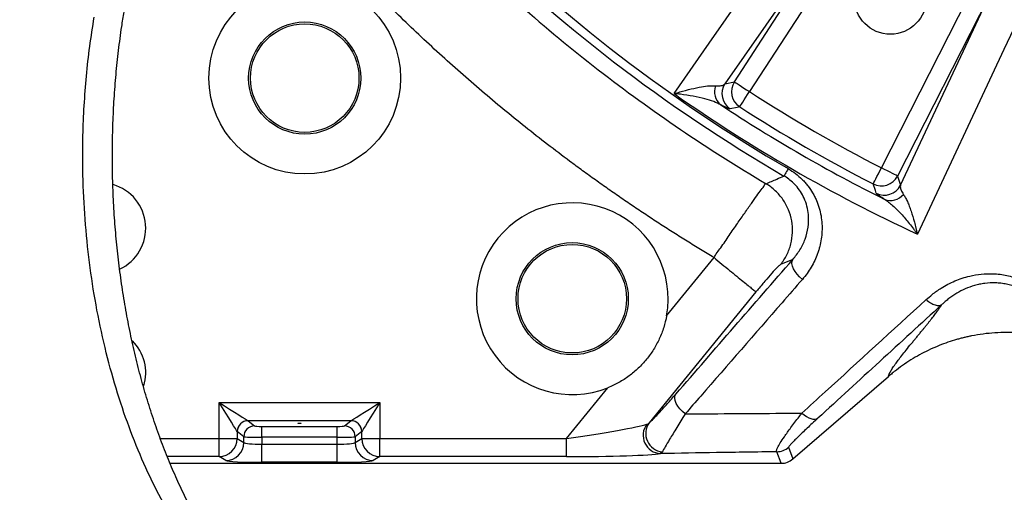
# Model space of a CAD drawing. Extents: x 0 to 16820, y 0 to 11880.
# Tile 11 of 84: x 7934 to 8206, y 5934 to 6064. Entities that reach past the tile are written whole.
import ezdxf

# ---------------------------------------------------------------- set-up
doc = ezdxf.new("R2010")
doc.units = 0
doc.header["$LTSCALE"] = 20
doc.layers.get('0').update_dxf_attribs({"linetype": 'CONTINUOUS'})
doc.styles.add('SLDTEXTSTYLE0', font='TXT', dxfattribs={"width": 0.605})
doc.dimstyles.new('SLDDIMSTYLE1', dxfattribs={"dimtxt": 100, "dimasz": 100, "dimexe": 0, "dimexo": 0.0625, "dimgap": 25, "dimtad": 1, "dimdec": 4, "dimlfac": 20, "dimzin": 12, "dimtxsty": 'SLDTEXTSTYLE0', "dimsah": 1, "dimcen": 0.09, "dimadec": 1, "dimazin": 3, "dimtfac": 1, "dimtofl": 0, "dimtmove": 0, "dimatfit": 3, "dimtolj": 1, "dimtzin": 12})

# ---------------------------------------------------------------- blocks, each defined once
blk = doc.blocks.new('_D_3')
at = {"color": 7, "linetype": 'CONTINUOUS'}
for p, q in [((8406, 6401.82), (13085.4, 6401.82)), ((4232.76, 5673.02), (3718.3, 5582.3))]:
    blk.add_line(p, q, dxfattribs=at)
blk.add_arc((8366, 6401.82), 4689.4, 190, 0, dxfattribs=at)
for points in [[(13055.4, 6401.82), (13039.33, 6301.99), (13069.33, 6301.67)], [(3747.84, 5587.51), (3751.51, 5486.46), (3781, 5491.99)]]:
    blk.add_solid(points, dxfattribs=at)
at = {"color": 7, "linetype": 'CONTINUOUS', "insert": (8621.93, 1846.3), "char_height": 100, "attachment_point": 1, "rotation": 5, "style": 'SLDTEXTSTYLE0'}
blk.add_mtext('170°', dxfattribs=at)

msp = doc.modelspace()

# ---------------------------------------------------------------- linework, layer by layer
at = {"color": 8, "linetype": 'CONTINUOUS'}
for p, q in [((8161.8228568, 6094.3900047), (8128.5822703, 6046.674311)), ((8131.212206, 6047.2341476), (8162.0066179, 6094.6533678)), ((8166.1942167, 6091.9339059), (8135.3998197, 6044.5146857)), ((8171.8601896, 6023.4642921), (8197.5292427, 6073.8426445)), ((8201.9781632, 6071.5757905), (8176.30911, 6021.1974381)), ((8177.1392388, 6018.639922), (8201.8419517, 6071.2849794)), ((8128.5822703, 6046.674311), (8131.212206, 6047.2341476)), ((8176.30911, 6021.1974381), (8177.1392388, 6018.639922)), ((8112.4784363, 5982.590407), (8125.5828602, 5998.6546336)), ((8147.385077, 5998.1431066), (8143.971072, 5996.7416523)), ((8137.1905817, 5989.186555), (8107.6925112, 5953.0259667)), ((8084.8003937, 5948.6609398), (8096.2534858, 5962.7008437)), ((7988.7906028, 5958.580166), (8033.2032455, 5958.580166)), ((7988.7906028, 5948.6609398), (7988.7906028, 5958.580166)), ((8033.2032455, 5958.580166), (8033.2032455, 5948.6609398)), ((8025.2214981, 5953.5923599), (7996.7723502, 5953.5923599)), ((7996.7723502, 5953.5923599), (7998.5862089, 5952.1425961)), ((8023.4076692, 5952.1425961), (8025.2214981, 5953.5923599)), ((7993.7715841, 5950.6106077), (7993.7715841, 5948.6609398)), ((7995.5976022, 5949.1499065), (7993.7837733, 5950.5996703)), ((8000.5785836, 5952.0149527), (8021.4152647, 5952.0149527)), ((8000.5785836, 5949.0222631), (8000.5785836, 5952.0149527)), ((8021.4152647, 5949.0222631), (8021.4152647, 5952.0149527)), ((8028.2101048, 5950.5996703), (8026.3962461, 5949.1499065)), ((8028.2222642, 5948.6609398), (8028.2222642, 5950.6106077)), ((7972.5325419, 5948.6609398), (7988.7906028, 5948.6609398)), ((7988.7906028, 5943.6677693), (7988.7906028, 5948.6609398)), ((7988.7906028, 5948.6609398), (7993.7715841, 5948.6609398)), ((7993.7715841, 5948.6609398), (7995.5976022, 5947.5671051)), ((7995.5976022, 5947.5671051), (7995.5976022, 5949.1499065)), ((8000.5785836, 5949.0222631), (8000.5785836, 5947.0886885)), ((8021.4152647, 5949.0222631), (8000.5785836, 5949.0222631)), ((8021.4152647, 5947.0886885), (8021.4152647, 5949.0222631)), ((8026.3962461, 5949.1499065), (8026.3962461, 5947.5671051)), ((8026.3962461, 5947.5671051), (8028.2222642, 5948.6609398)), ((8028.2222642, 5948.6609398), (8033.2032455, 5948.6609398)), ((8033.2032455, 5948.6609398), (8084.8003937, 5948.6609398)), ((8033.2032455, 5943.6677693), (8033.2032455, 5948.6609398)), ((8084.8003937, 5943.6677693), (8084.8003937, 5948.6609398)), ((8000.5785836, 5942.0955478), (8000.5785836, 5947.0886885)), ((8000.5785836, 5947.0886885), (8021.4152647, 5947.0886885)), ((8021.4152647, 5942.0955478), (8021.4152647, 5947.0886885)), ((8111.3039268, 5944.9903069), (8110.7922507, 5944.5095657)), ((8144.1402895, 5941.8197869), (8142.9482115, 5945.0257121)), ((8146.2104483, 5946.2387262), (8147.4025263, 5943.0328308)), ((7988.7906028, 5943.6677693), (7974.4602455, 5943.6677693)), ((7990.6166507, 5942.5739644), (7988.7906028, 5943.6677693)), ((8021.4152647, 5942.0955478), (8000.5785836, 5942.0955478)), ((8033.2032455, 5943.6677693), (8031.3772274, 5942.5739644)), ((8084.8003937, 5943.6677693), (8033.2032455, 5943.6677693))]:
    msp.add_line(p, q, dxfattribs=at)
at = {"color": 7, "linetype": 'CONTINUOUS'}
for p, q in [((8147.4025263, 5943.0328308), (8173.7914694, 5965.8063947)), ((7975.2072109, 5941.8197869), (8144.1402895, 5941.8197869))]:
    msp.add_line(p, q, dxfattribs=at)
at = {"color": 8, "linetype": 'CONTINUOUS', "flags": 128}
for points in [[(8114.5564927, 6043.9649223), (8124.2726756, 6057.9106806), (8156.4811481, 6104.1389404)], [(8212.9556252, 6071.5333818), (8205.7365788, 6056.1459063), (8181.8057461, 6005.1385461)], [(8131.212206, 6047.2341476), (8131.3288225, 6047.1584199), (8131.5916492, 6046.987742), (8131.9912685, 6046.7282234), (8132.5133009, 6046.389222), (8133.1390155, 6045.9828673), (8133.8459415, 6045.5237924), (8134.6086724, 6045.0284778), (8135.3998197, 6044.5146857)], [(8132.6922489, 6040.319383), (8132.7676488, 6040.4362081), (8132.9375817, 6040.6995116), (8133.1959678, 6041.099876), (8133.533494, 6041.622877), (8133.9380605, 6042.249739), (8134.3951387, 6042.9579614), (8134.8882927, 6043.722093), (8135.3998197, 6044.5146857)], [(8132.6922489, 6040.319383), (8131.9635076, 6040.1680766), (8130.0436271, 6039.7716759)], [(8146.1018635, 6023.2370792), (8145.8636535, 6022.8269397), (8145.6464542, 6022.4530099), (8145.4531712, 6022.1202372), (8145.2864422, 6021.8331812), (8145.1484723, 6021.5956567), (8145.0411392, 6021.4108525), (8144.9658735, 6021.2813018), (8144.9237032, 6021.2087034)], [(8169.5807291, 6019.021809), (8169.6441932, 6019.1455184), (8169.7872592, 6019.4243489), (8170.0047864, 6019.848287), (8170.2889515, 6020.4021035), (8170.6295474, 6021.0658906), (8171.0143549, 6021.8158363), (8171.4295311, 6022.6249991), (8171.8601896, 6023.4642921)], [(8176.30911, 6021.1974381), (8176.1852218, 6021.2605594), (8175.9059889, 6021.4028357), (8175.4814399, 6021.6191708), (8174.9268336, 6021.9017564), (8174.262063, 6022.2404598), (8173.5110296, 6022.6231514), (8172.7007044, 6023.0360328), (8171.8601896, 6023.4642921)], [(8170.4307063, 6016.4541601), (8170.1966239, 6017.1594022), (8169.5807291, 6019.021809)], [(8150.024013, 5992.6563798), (8149.2503, 5993.316382), (8148.559512, 5994.0455256), (8147.9802294, 5994.8136209), (8147.5364132, 5995.5888985), (8147.2464515, 5996.3392614), (8147.1223248, 5997.0336555), (8147.1691741, 5997.6433514), (8147.385077, 5998.1431066)], [(8117.5945712, 5955.4689525), (8116.829933, 5956.1287461), (8116.1487712, 5956.855595), (8115.5788912, 5957.6197861), (8115.1435388, 5958.3901761), (8114.8605062, 5959.1353534), (8114.7412969, 5959.8248599), (8114.7907985, 5960.430622), (8115.0069846, 5960.9278737)], [(7988.7906028, 5958.580166), (7990.2656687, 5957.6582609), (7991.6901303, 5956.7679761), (7993.0151416, 5955.9398292), (7994.1953434, 5955.2022217), (7995.1901747, 5954.5804559), (7995.9656013, 5954.0958105), (7996.49498, 5953.7649451), (7996.760161, 5953.5992144)], [(7993.7715841, 5950.6106077), (7993.6058236, 5950.8758186), (7993.274988, 5951.4051972), (7992.7903427, 5952.1805941), (7992.1685768, 5953.1754552), (7991.4309395, 5954.3556272), (7990.6027926, 5955.6806682), (7989.7125078, 5957.1051298), (7988.7906028, 5958.580166)], [(8025.2336873, 5953.5992144), (8025.4988683, 5953.7649451), (8026.0282768, 5954.0958105), (8026.8036736, 5954.5804559), (8027.7985347, 5955.2022217), (8028.9787067, 5955.9398292), (8030.3037478, 5956.7679761), (8031.7282094, 5957.6582609), (8033.2032455, 5958.580166)], [(8033.2032455, 5958.580166), (8032.2813405, 5957.1051298), (8031.3910557, 5955.6806682), (8030.5629088, 5954.3556272), (8029.8253013, 5953.1754552), (8029.2035056, 5952.1805941), (8028.7188901, 5951.4051972), (8028.3880247, 5950.8758186), (8028.2222642, 5950.6106077)], [(8149.8888297, 5955.6836782), (8150.5052311, 5955.1778732), (8151.1359824, 5954.7496139), (8151.7640812, 5954.4104336), (8152.3726, 5954.1695116), (8152.9451473, 5954.033315), (8153.4662707, 5954.0055393), (8153.9219482, 5954.0868996), (8154.2998863, 5954.2751907)]]:
    msp.add_lwpolyline(points, dxfattribs=at)
at = {"color": 7, "linetype": 'CONTINUOUS'}
for centre, radius in [((8174.3469283, 6070.3918732), 10), ((8012.4435377, 6048.2664046), 26.5), ((8012.4435377, 6048.2664046), 15.5), ((8012.4435377, 6048.2664046), 15), ((8086.4004766, 5987.3010089), 15.5), ((8086.4004766, 5987.3010089), 15)]:
    msp.add_circle(centre, radius, dxfattribs=at)
for centre, radius, start, end in [((8365.9969283, 6401.8197952), 4157, 190, 170), ((8365.9969283, 6401.8197952), 1594, 190, 170), ((7955.9969283, 6006.8197952), 12.5, 294.908072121, 73.961593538), ((8086.4004766, 5987.3010089), 26.5, 349.76079425, 291.827379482), ((7955.9969283, 5966.8197952), 12.5, 343.095138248, 45.222304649)]:
    msp.add_arc(centre, radius, start, end, dxfattribs=at)
at = {"color": 8, "linetype": 'CONTINUOUS'}
for centre, radius, start, end in [((8365.9969283, 6401.8197952), 440.1569948, 210.364645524, 239.85037162), ((8365.9969283, 6401.8197952), 437.8112773, 210.544661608, 239.85037162), ((8130.3303059, 6044.4995069), 4.6203572, 159.381407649, 231.839798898), ((8132.7920603, 6043.9595562), 5.0092141, 147.183364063, 236.723804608), ((8135.4220783, 6044.5194556), 5.0092492, 147.184477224, 236.978221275), ((8365.9969283, 6401.8197952), 437.3584312, 234.906877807, 245.093122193), ((8365.9969283, 6401.8197952), 425.2551772, 237.162662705, 242.837337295), ((8365.9969283, 6401.8197952), 432.6426478, 236.542887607, 243.457112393), ((8365.9969283, 6401.8197952), 430.2483248, 237.162662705, 242.837337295), ((8171.853187, 6023.485931), 5.0092365, 243.021666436, 332.815671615), ((8172.6832817, 6020.9283465), 5.0092355, 243.276557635, 332.816545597), ((8174.3817786, 6019.0664151), 4.6203909, 248.160538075, 320.618388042), ((7996.7869414, 5950.5838574), 3.0154759, 90.508848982, 179.491722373), ((7996.7958172, 5950.5803454), 3.0121058, 90.446389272, 179.632403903), ((8025.1980182, 5950.5803025), 3.0121488, 0.368406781, 89.553371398), ((8025.2069197, 5950.5838702), 3.015463, 0.508036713, 89.491391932), ((8111.773941, 5950.0309001), 5.0624592, 143.72774378, 264.672812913), ((7998.6096411, 5949.1305864), 3.0121008, 90.445728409, 179.632493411), ((8023.3842067, 5949.1305862), 3.0121013, 0.367510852, 89.553695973), ((8111.0453884, 5949.5658771), 5.0626439, 143.15966817, 267.133954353), ((7988.7577407, 5948.6815474), 5.0138858, 270.375532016, 359.764507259), ((7990.5837881, 5947.5877132), 5.0138565, 270.375539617, 359.764500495), ((8031.4100598, 5947.5877131), 5.0138561, 180.23549742, 269.624805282), ((8033.236138, 5948.6815777), 5.0139163, 180.23583742, 269.624123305), ((8142.9430839, 5950.0326806), 5.0069711, 270.058676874, 310.735125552)]:
    msp.add_arc(centre, radius, start, end, dxfattribs=at)
for centre, major_axis, ratio, start_param, end_param in [((7996.8211713, 5958.580175), (0, 5), 0.1399818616, 3.054326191, 3.0717794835), ((8025.1726854, 5958.580175), (0, 5), 0.1399818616, 3.2114058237, 3.2288591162), ((7993.8325872, 5958.580175), (0, 8), 0.0874886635, 3.054326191, 3.0717794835), ((8000.5785842, 5952.1547957), (2, 0), 0.0699268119, 3.2288591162, 4.7123889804), ((8021.4152725, 5952.1547957), (2, 0), 0.0699268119, 4.7123889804, 6.1959188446), ((8028.1612695, 5958.580175), (0, 8), 0.0874886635, 3.2114058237, 3.2288591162), ((8085.6554309, 5949.7090848), (21.9523367, 3.2044767), 0.0412253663, 4.6674124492, 6.0400126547), ((8000.5785842, 5949.1621036), (5, 0), 0.0279707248, 3.2288591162, 4.7123889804), ((8000.5785842, 5947.6127736), (5, 0), 0.1048155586, 3.2288591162, 4.7123889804), ((8021.4152725, 5949.1621036), (5, 0), 0.0279707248, 4.7123889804, 6.1959188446), ((8021.4152725, 5947.6127736), (5, 0), 0.1048155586, 4.7123889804, 6.1959188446), ((8000.5785842, 5942.619626), (10, 0), 0.0524077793, 3.2288591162, 4.7123889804), ((8021.4152725, 5942.619626), (10, 0), 0.0524077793, 4.7123889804, 6.1959188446), ((8085.6554309, 5944.7159371), (25.8246315, 0.0347609), 0.0405651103, 4.6792190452, 6.0518192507)]:
    msp.add_ellipse(centre, major_axis=major_axis, ratio=ratio, start_param=start_param, end_param=end_param, dxfattribs=at)
msp.add_ellipse((8010.9969283, 5952.8686974), major_axis=(0.5, 0), ratio=0.0699268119, dxfattribs=at)
at = {"color": 7, "linetype": 'CONTINUOUS'}
for centre, major_axis, ratio, start_param, end_param in [((8144.1334826, 5946.8312413), (-1.7471583, 4.6987092), 0.9974015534, 2.787011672, 3.4961736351), ((8144.8326297, 5944.9509945), (4.2552362, 2.7705404), 0.6073383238, 4.9312659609, 4.9321710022), ((8144.8326297, 5944.9509945), (5.0315914, 0.6826543), 0.6073383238, 4.4926069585, 4.4935119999)]:
    msp.add_ellipse(centre, major_axis=major_axis, ratio=ratio, start_param=start_param, end_param=end_param, dxfattribs=at)
at = {"color": 8, "linetype": 'CONTINUOUS'}
for points, knots in [([(7983.0789069, 6176.0821706), (7992.5724764, 6159.9782596), (8003.0832448, 6144.4740987), (8025.9722655, 6114.9114877), (8038.3504212, 6100.8531623), (8064.7774548, 6074.4057216), (8078.8262212, 6062.0167179), (8108.371155, 6039.1048847), (8123.8671977, 6028.5821517), (8139.9637755, 6019.0761545)], [0, 0, 0, 0, 0.25, 0.25, 0.5, 0.5, 0.75, 0.75, 1, 1, 1, 1]), ([(8125.5829058, 5998.6546088), (8124.9604044, 5999.0270372), (8123.7154571, 5999.7718608), (8121.8546968, 6000.9000133), (8119.9989388, 6002.0360827), (8118.1486533, 6003.1808572), (8116.3037143, 6004.3341258), (8114.4641556, 6005.4959449), (8112.6299682, 6006.6662995), (8110.8011544, 6007.8451935), (8108.9777136, 6009.032626), (8107.159646, 6010.2285971), (8105.3469515, 6011.4331068), (8103.5396303, 6012.6461551), (8101.7376821, 6013.867742), (8099.9411072, 6015.0978676), (8098.1499054, 6016.3365317), (8096.3640767, 6017.5837345), (8094.5836213, 6018.8394758), (8092.808539, 6020.1037558), (8091.0388298, 6021.3765745), (8089.2744943, 6022.6579311), (8087.51553, 6023.9478288), (8082.165156, 6027.9094705), (8073.3498632, 6034.6969775), (8061.3220697, 6044.6114098), (8049.6407334, 6054.9123235), (8038.3103652, 6065.5959654), (8027.3404253, 6076.6501055), (8016.7419249, 6088.064227), (8006.5220697, 6099.8315069), (7999.0934781, 6108.9804695), (7994.1949515, 6115.2775834), (7991.6676056, 6118.5862774), (7989.1711733, 6121.9149955), (7986.705647, 6125.2637469), (7984.2710289, 6128.632529), (7981.8673183, 6132.0213424), (7979.4945158, 6135.430187), (7977.1526203, 6138.8590622), (7974.8416358, 6142.3079703), (7972.5615475, 6145.7769023), (7970.312411, 6149.2658911), (7968.0940193, 6152.7748144), (7965.9071447, 6156.3041276), (7963.7489044, 6159.8521309), (7962.3365894, 6162.2337415), (7961.6303271, 6163.4247234)], [0, 0, 0, 0, 0.0092652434, 0.0185296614, 0.0277934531, 0.0370568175, 0.0463199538, 0.0555830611, 0.0648463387, 0.0741099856, 0.0833742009, 0.0926391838, 0.1019051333, 0.1111722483, 0.1204407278, 0.1297107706, 0.1389825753, 0.1482563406, 0.1575322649, 0.1668105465, 0.1760913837, 0.1853749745, 0.1946615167, 0.2039512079, 0.2704071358, 0.3367341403, 0.4030055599, 0.4692949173, 0.5356041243, 0.6018823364, 0.6682026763, 0.7346381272, 0.7523764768, 0.7701020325, 0.787816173, 0.8055202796, 0.8232157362, 0.8409039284, 0.8585862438, 0.8762640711, 0.8939388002, 0.9116118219, 0.9292845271, 0.946958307, 0.9646345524, 0.9823146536, 1, 1, 1, 1]), ([(8035.9058393, 5881.8532525), (8034.3764508, 5882.0117943), (8031.3176686, 5882.3288784), (8026.7474537, 5883.2928032), (8022.2034712, 5884.615499), (8016.7917483, 5886.6753411), (8010.563413, 5889.7782632), (8003.5815677, 5894.3259818), (7996.7772658, 5899.8880601), (7990.3053741, 5906.3680583), (7984.2372139, 5913.6657598), (7978.5770449, 5921.7455286), (7973.2915385, 5930.6900277), (7968.5104552, 5940.3182377), (7964.2805309, 5950.4941527), (7960.6113917, 5961.1402352), (7957.4711766, 5972.378855), (7954.9421603, 5983.9676012), (7953.0337625, 5995.7973966), (7951.7449767, 6007.7621127), (7951.0695895, 6019.9941214), (7951.0391953, 6030.9903845), (7951.4339932, 6040.6268965), (7952.0659654, 6048.848816), (7952.9678876, 6057.0260113), (7953.811727, 6062.4005895), (7954.2336477, 6065.0878845)], [0, 0, 0, 0, 0.0289318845, 0.0578638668, 0.0869586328, 0.1160535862, 0.1627384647, 0.2097472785, 0.2577794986, 0.3061665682, 0.3528058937, 0.3997716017, 0.4477708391, 0.4961287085, 0.5426557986, 0.5895113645, 0.6368774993, 0.6849437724, 0.7311790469, 0.7777398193, 0.8248052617, 0.8725625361, 0.9043099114, 0.9360572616, 0.9680285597, 1, 1, 1, 1]), ([(8114.5564927, 6043.9649223), (8114.5635264, 6043.9670983), (8115.08504, 6044.1284413), (8116.693599, 6044.6071149), (8119.2955189, 6045.298917), (8122.0221533, 6045.857911), (8124.3395897, 6046.1832364), (8125.4510382, 6046.1454222), (8126.0059042, 6046.1265443)], [0, 0, 0, 0, 0.0015665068, 0.1161490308, 0.3620028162, 0.6076530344, 0.8041295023, 1, 1, 1, 1]), ([(8126.005906, 6046.1265485), (8126.3246324, 6046.0924661), (8126.6162649, 6046.0814919), (8127.1474305, 6046.1002912), (8127.3853395, 6046.1299296), (8128.0241231, 6046.2729354), (8128.3512429, 6046.4394702), (8128.5822766, 6046.6743113)], [0, 0, 0, 0, 0.25, 0.25, 0.5, 0.5, 1, 1, 1, 1]), ([(8127.475561, 6040.8665834), (8126.842459, 6041.1802573), (8125.5559285, 6041.8176758), (8122.9373851, 6042.601207), (8119.8506619, 6043.2819389), (8116.9440147, 6043.7151329), (8115.1434243, 6043.9094875), (8114.5642714, 6043.9641876), (8114.5564927, 6043.9649223)], [0, 0, 0, 0, 0.1930948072, 0.3923891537, 0.6360049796, 0.8839751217, 0.9984416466, 1, 1, 1, 1]), ([(8130.0436271, 6039.7716759), (8129.8989615, 6039.7878788), (8129.6049727, 6039.8208063), (8128.6439953, 6040.2507038), (8127.7892025, 6040.7012636), (8127.475561, 6040.8665834)], [0, 0, 0, 0, 0.38016499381, 0.7725695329, 1, 1, 1, 1]), ([(8139.9624063, 6019.0769731), (8140.9542148, 6019.502159), (8142.6064837, 6020.2104826), (8144.2619605, 6020.9236353), (8144.9237032, 6021.2087034)], [0, 0, 0, 0, 0.600270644, 1, 1, 1, 1]), ([(8147.385077, 5998.1431066), (8148.0772355, 5999.0104752), (8149.4613978, 6000.7450183), (8150.8696233, 6003.7674778), (8151.7067642, 6007.0368776), (8151.803731, 6010.1134694), (8151.3425228, 6012.8295986), (8150.6006866, 6014.9728412), (8149.5364739, 6016.9176542), (8147.9795997, 6018.9486272), (8146.3232154, 6020.370697), (8145.1171249, 6021.0928854), (8144.9237032, 6021.2087034)], [0, 0, 0, 0, 0.1370159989, 0.2740013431, 0.4119065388, 0.5495646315, 0.636763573, 0.7238316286, 0.7948928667, 0.8658568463, 0.9784873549, 1, 1, 1, 1]), ([(8146.1018692, 6023.2370731), (8147.527005, 6022.4093007), (8148.8079639, 6021.4224145), (8150.2355152, 6019.9970405), (8150.5133279, 6019.7009132), (8151.0437804, 6019.0973636), (8151.2967875, 6018.7897686), (8152.0208585, 6017.8503171), (8152.4571007, 6017.2018555), (8153.0458639, 6016.1977973), (8153.2311508, 6015.8578673), (8153.580101, 6015.1676531), (8153.7438934, 6014.8168451), (8154.1970855, 6013.7639277), (8154.4510414, 6013.0566044), (8154.8718564, 6011.6320873), (8155.038666, 6010.9148885), (8155.2900778, 6009.4710388), (8155.3745345, 6008.740782), (8155.5061965, 6006.5856624), (8155.4371194, 6005.1827962), (8155.1310838, 6003.1216144), (8154.9949468, 6002.441828), (8154.7408054, 6001.4327405), (8154.6477523, 6001.0981471), (8154.4449825, 6000.4324888), (8154.334976, 6000.1006578), (8153.7474044, 5998.4622056), (8153.1588025, 5997.2157126), (8152.1094331, 5995.4361489), (8151.7316795, 5994.8581125), (8150.9196688, 5993.7326806), (8150.4845386, 5993.1844314), (8150.0240163, 5992.6563801)], [0, 0, 0, 0, 0.125, 0.125, 0.15625, 0.15625, 0.1875, 0.1875, 0.25, 0.25, 0.28125, 0.28125, 0.3125, 0.3125, 0.375, 0.375, 0.4375, 0.4375, 0.5, 0.5, 0.625, 0.625, 0.6875, 0.6875, 0.71875, 0.71875, 0.75, 0.75, 0.875, 0.875, 0.9375, 0.9375, 1, 1, 1, 1]), ([(8125.5833222, 5998.6551999), (8125.5833321, 5998.6552197), (8126.0796251, 5999.6478095), (8127.6961815, 6001.605038), (8129.7883117, 6004.8596824), (8132.0508971, 6008.0819344), (8134.1169372, 6011.0672433), (8135.9303565, 6013.6497201), (8137.4855747, 6015.8154926), (8138.6570751, 6017.4899128), (8139.6653297, 6018.5766774), (8139.6218784, 6019.0786432), (8139.9671101, 6019.078642), (8139.967115, 6019.078642)], [0, 0, 0, 0, 0.0000017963, 0.0897413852, 0.2028981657, 0.3193869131, 0.4315414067, 0.5469389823, 0.6583883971, 0.7730281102, 0.8848931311, 0.9999983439, 1, 1, 1, 1]), ([(8143.9734947, 5996.7446453), (8144.6441568, 5997.5752982), (8145.225442, 5998.4788119), (8146.182696, 6000.3902726), (8146.5586309, 6001.3981524), (8147.0879376, 6003.4721535), (8147.2412907, 6004.5382018), (8147.3183886, 6006.6796784), (8147.2421306, 6007.7550313), (8146.8634858, 6009.8658257), (8146.5611123, 6010.9011929), (8145.7440805, 6012.8845538), (8145.2294511, 6013.8324776), (8144.0114822, 6015.5974947), (8143.3081857, 6016.4145258), (8141.7451071, 6017.880297), (8140.88538, 6018.5289855), (8139.9671088, 6019.0786553)], [0, 0, 0, 0, 0.125, 0.125, 0.25, 0.25, 0.375, 0.375, 0.5, 0.5, 0.625, 0.625, 0.75, 0.75, 0.875, 0.875, 1, 1, 1, 1]), ([(8177.1392388, 6018.639922), (8177.1135407, 6018.4897283), (8177.0446385, 6018.0870263), (8177.2201547, 6017.2830451), (8177.7067706, 6016.5206913), (8177.9530508, 6016.134858)], [0, 0, 0, 0, 0.2270653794, 0.6088115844, 1, 1, 1, 1]), ([(8172.6629598, 6014.7776304), (8172.1818444, 6015.0846097), (8171.2022322, 6015.7096585), (8170.574974, 6016.2181918), (8170.4691105, 6016.3913451), (8170.4307063, 6016.4541601)], [0, 0, 0, 0, 0.3808090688, 0.7753756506, 1, 1, 1, 1]), ([(8177.9530519, 6016.1348498), (8178.1456413, 6015.8707789), (8178.3322893, 6015.5643898), (8178.697102, 6014.8893843), (8178.8752247, 6014.520478), (8179.2247536, 6013.7315832), (8179.3961441, 6013.3114884), (8179.7332822, 6012.4265721), (8179.8980071, 6011.9642607), (8180.3785755, 6010.5364831), (8180.6827879, 6009.5260346), (8181.1192935, 6007.9349483), (8181.2614417, 6007.3918479), (8181.4698118, 6006.5583934), (8181.5383812, 6006.2777317), (8181.6397393, 6005.8532488), (8181.6732853, 6005.7111346), (8181.7398989, 6005.4256675), (8181.7732432, 6005.281106), (8181.8057464, 6005.1385556)], [0, 0, 0, 0, 0.125, 0.125, 0.25, 0.25, 0.375, 0.375, 0.5, 0.5, 0.75, 0.75, 0.875, 0.875, 0.9375, 0.9375, 0.96875, 0.96875, 1, 1, 1, 1]), ([(8172.6629582, 6014.7776312), (8173.0415458, 6014.5591976), (8173.4226703, 6014.3006574), (8174.1888352, 6013.7249838), (8174.5738917, 6013.4075688), (8175.3473824, 6012.7248843), (8175.7358224, 6012.3595119), (8176.515804, 6011.5870503), (8176.9050781, 6011.182094), (8178.0621671, 6009.9279282), (8178.8234545, 6009.0359383), (8179.95287, 6007.6262289), (8180.3272226, 6007.1442066), (8180.8856576, 6006.4032797), (8181.0710898, 6006.15357), (8181.3476872, 6005.7755851), (8181.4396527, 6005.6489866), (8181.6231168, 6005.3945828), (8181.7153732, 6005.2657123), (8181.8057464, 6005.1385556)], [0, 0, 0, 0, 0.125, 0.125, 0.25, 0.25, 0.375, 0.375, 0.5, 0.5, 0.75, 0.75, 0.875, 0.875, 0.9375, 0.9375, 0.96875, 0.96875, 1, 1, 1, 1]), ([(8125.5833184, 5998.6551973), (8127.0540745, 5997.4554251), (8128.5243251, 5996.2560653), (8131.2564298, 5994.0273455), (8132.5173448, 5992.9987517), (8134.6510425, 5991.2581836), (8135.5230917, 5990.5468078), (8136.7545844, 5989.5422152), (8137.1136047, 5989.2493437), (8137.1905781, 5989.1865525)], [0, 0, 0, 0, 0.25, 0.25, 0.5, 0.5, 0.75, 0.75, 1, 1, 1, 1]), ([(8143.9735008, 5996.7446326), (8143.789648, 5996.6112954), (8143.4220102, 5996.3446703), (8142.032691, 5994.8759463), (8140.2001298, 5992.7986361), (8138.4832222, 5990.7643309), (8137.4745539, 5989.5331669), (8137.1905817, 5989.186555)], [0, 0, 0, 0, 0.2259227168, 0.4517619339, 0.6796659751, 0.9098157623, 1, 1, 1, 1]), ([(8184.2412366, 5987.0497583), (8184.7882591, 5987.5289802), (8186.0984156, 5988.6767496), (8188.6763724, 5990.4941992), (8192.1023547, 5992.3110481), (8195.8596274, 5993.5656356), (8199.452523, 5994.163974), (8202.8968763, 5994.2656609), (8206.5585905, 5993.8520494), (8209.009426, 5993.0531578), (8210.2346135, 5992.653787)], [0, 0, 0, 0, 0.0837732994, 0.2006428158, 0.3579085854, 0.5149684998, 0.6283286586, 0.7416232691, 0.8708359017, 1, 1, 1, 1]), ([(8150.024013, 5992.6563798), (8148.1485061, 5990.505838), (8138.7709712, 5979.7531293), (8127.9620373, 5967.3583022), (8119.0320595, 5957.1174557), (8117.5945712, 5955.4689525)], [0, 0, 0, 0, 0.1733874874, 0.8669374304, 1, 1, 1, 1]), ([(8209.4000605, 5990.461556), (8209.2796098, 5990.5075087), (8209.1548245, 5990.5536266), (8208.9090226, 5990.641483), (8208.5397569, 5990.7690699), (8208.1688197, 5990.8842131), (8207.4247535, 5991.0982275), (8206.9257899, 5991.2192322), (8205.9221395, 5991.4189685), (8205.4174524, 5991.4976983), (8204.4023714, 5991.6131735), (8203.8908832, 5991.6497972), (8202.3711912, 5991.6962254), (8201.3868421, 5991.6438643), (8199.9469818, 5991.4587035), (8199.4731852, 5991.3790848), (8198.5372474, 5991.1859165), (8198.0737037, 5991.0718555), (8196.7206452, 5990.6873209), (8195.8622367, 5990.3739572), (8194.2178524, 5989.6524026), (8193.4319926, 5989.2440632), (8192.300515, 5988.569418), (8191.9305787, 5988.3336477), (8191.2101091, 5987.8456012), (8190.8593723, 5987.5932744), (8190.1753092, 5987.0733509), (8189.8419853, 5986.8057522), (8189.3540567, 5986.3937371), (8189.1131093, 5986.185073), (8188.8765197, 5985.9725627), (8188.7197445, 5985.8300487), (8188.6410591, 5985.7576517), (8188.5643875, 5985.6862815)], [0, 0, 0, 0, 0.015625, 0.015625, 0.03125, 0.0625, 0.0625, 0.125, 0.125, 0.1875, 0.1875, 0.25, 0.25, 0.375, 0.375, 0.4375, 0.4375, 0.5, 0.5, 0.625, 0.625, 0.75, 0.75, 0.8125, 0.8125, 0.875, 0.875, 0.9375, 0.9375, 0.96875, 0.984375, 0.984375, 1, 1, 1, 1]), ([(8149.8888297, 5955.6836782), (8152.0214034, 5957.632274), (8163.448106, 5968.0731904), (8174.9146787, 5978.538002), (8184.2412366, 5987.0497583)], [0, 0, 0, 0, 0.1866307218, 1, 1, 1, 1]), ([(8173.7914752, 5965.8063992), (8173.8026234, 5965.851316), (8173.8246484, 5965.9400563), (8173.8661497, 5966.0791215), (8173.9134148, 5966.2205366), (8173.9670355, 5966.3648084), (8174.0268578, 5966.5118049), (8174.0929247, 5966.6615632), (8174.1652109, 5966.8140617), (8174.2437718, 5966.9693473), (8174.3284169, 5967.1272585), (8174.4736344, 5967.3832194), (8174.7038839, 5967.7612056), (8175.0476213, 5968.2885228), (8175.449078, 5968.8718336), (8175.9927425, 5969.630111), (8176.7550628, 5970.6443128), (8177.801002, 5971.9855522), (8179.0633083, 5973.5659009), (8180.2154657, 5974.981725), (8181.1538262, 5976.1269412), (8181.8030989, 5976.9192203), (8182.4540381, 5977.7128924), (8183.065778, 5978.4572432), (8183.6278506, 5979.1433836), (8184.1317396, 5979.7640494), (8184.6227144, 5980.3734914), (8185.0998476, 5980.9709336), (8185.5648943, 5981.5581303), (8186.0112102, 5982.1281292), (8186.4316117, 5982.6735192), (8186.8231898, 5983.1901942), (8187.1857272, 5983.6779723), (8187.5192346, 5984.1368619), (8187.8238766, 5984.5670031), (8188.0990125, 5984.9678524), (8188.3469592, 5985.3413749), (8188.4904964, 5985.5705173), (8188.5613073, 5985.6835596)], [0, 0, 0, 0, 0.0144699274, 0.0285876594, 0.042353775, 0.0557688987, 0.0688337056, 0.0815489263, 0.0939153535, 0.105933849, 0.1176053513, 0.1289308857, 0.1599153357, 0.1918585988, 0.2247714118, 0.2586635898, 0.3127962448, 0.374589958, 0.4440662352, 0.52124016, 0.5542505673, 0.5872609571, 0.6202713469, 0.6532817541, 0.6797229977, 0.7061081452, 0.7324381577, 0.7587140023, 0.7849366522, 0.8112200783, 0.8369005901, 0.8619804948, 0.8864622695, 0.9103485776, 0.9336422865, 0.9563464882, 0.9784645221, 1, 1, 1, 1]), ([(8184.2428505, 5987.0512472), (8184.6411052, 5986.7006029), (8185.0579506, 5986.3926132), (8185.885747, 5985.89377), (8186.2965468, 5985.7030076), (8187.0694985, 5985.4585142), (8187.4315091, 5985.4048278), (8188.069191, 5985.4401235), (8188.3447456, 5985.5290991), (8188.5627763, 5985.6848053)], [0, 0, 0, 0, 0.25, 0.25, 0.5, 0.5, 0.75, 0.75, 1, 1, 1, 1]), ([(8107.6925012, 5953.0259569), (8108.0171792, 5953.3093267), (8108.4424933, 5953.7235176), (8109.1930806, 5954.4911984), (8109.4624865, 5954.7720641), (8110.0370596, 5955.3802829), (8110.3439267, 5955.7095022), (8111.2988904, 5956.7455002), (8111.9828045, 5957.5018251), (8113.4329966, 5959.1288766), (8114.199412, 5959.9997943), (8115.0069752, 5960.9278653)], [0, 0, 0, 0, 0.25, 0.25, 0.375, 0.375, 0.5, 0.5, 0.75, 0.75, 1, 1, 1, 1]), ([(8117.5945712, 5955.4689525), (8116.8031721, 5954.1818495), (8115.191165, 5951.5601392), (8113.3684845, 5948.5461157), (8111.990982, 5946.2256419), (8111.5358052, 5945.4072276), (8111.3039268, 5944.9903069)], [0, 0, 0, 0, 0.2664190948, 0.5426711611, 0.7670252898, 1, 1, 1, 1]), ([(8117.5945712, 5955.4689525), (8118.8093315, 5955.4777561), (8129.5306897, 5955.5554554), (8140.3210489, 5955.6234169), (8149.8888297, 5955.6836782)], [0, 0, 0, 0, 0.1133028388, 1, 1, 1, 1]), ([(8142.9482115, 5945.0257121), (8142.9021885, 5945.1174771), (8142.8086565, 5945.30397), (8143.1393914, 5946.1315636), (8143.850412, 5947.3947116), (8145.0775193, 5949.2633028), (8146.8218844, 5951.6973513), (8148.5484505, 5953.9723801), (8149.6313529, 5955.3549507), (8149.8888297, 5955.6836782)], [0, 0, 0, 0, 0.122222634, 0.2483917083, 0.3972809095, 0.5504437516, 0.7419855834, 0.938653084, 1, 1, 1, 1]), ([(8154.2998933, 5954.275199), (8153.2386794, 5953.3019071), (8152.23927, 5952.3753013), (8150.8456264, 5951.0650631), (8150.3988101, 5950.6417112), (8149.7589343, 5950.0296081), (8149.5507194, 5949.8294088), (8149.1453745, 5949.4373835), (8148.9479026, 5949.2452162), (8148.380465, 5948.6890882), (8148.0331881, 5948.3433367), (8147.4105927, 5947.7098379), (8147.1350874, 5947.4219401), (8146.7892002, 5947.0443994), (8146.6856687, 5946.9281212), (8146.5077691, 5946.7204096), (8146.4328362, 5946.6283676), (8146.253585, 5946.3906301), (8146.1940885, 5946.2827115), (8146.2104449, 5946.2387235)], [0, 0, 0, 0, 0.25, 0.25, 0.375, 0.375, 0.4375, 0.4375, 0.5, 0.5, 0.625, 0.625, 0.75, 0.75, 0.8125, 0.8125, 0.875, 0.875, 1, 1, 1, 1]), ([(8142.9482115, 5945.0257121), (8137.3952824, 5944.9399206), (8126.6418546, 5944.7737824), (8115.9587433, 5944.5956924), (8110.7922507, 5944.5095657)], [0, 0, 0, 0, 0.5163868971, 1, 1, 1, 1])]:
    msp.add_open_spline(points, degree=3, knots=knots, dxfattribs=at)
at = {"color": 7, "linetype": 'CONTINUOUS'}
for points, knots in [([(8037.5878824, 5881.8640409), (8037.0255151, 5881.9166393), (8035.2311943, 5882.0844627), (8032.2094023, 5882.5864092), (8028.5319864, 5883.4969907), (8024.8883941, 5884.7154089), (8021.2894363, 5886.2280417), (8017.7402002, 5888.0283167), (8014.243543, 5890.109887), (8010.8018061, 5892.4683284), (8007.4176656, 5895.0996654), (8004.0948155, 5898.0007254), (8000.8379923, 5901.1680861), (7997.6528173, 5904.597888), (7994.5457904, 5908.2855655), (7991.5238381, 5912.2259425), (7988.5943811, 5916.4125854), (7985.7649409, 5920.8387396), (7983.0431923, 5925.4960609), (7980.4367379, 5930.3757844), (7977.9529601, 5935.4681459), (7975.5988572, 5940.7626596), (7973.3811585, 5946.2485942), (7971.3062785, 5951.9140709), (7969.3800563, 5957.7471239), (7967.6081059, 5963.7349113), (7965.9954182, 5969.8643619), (7964.5466912, 5976.1218393), (7963.2660033, 5982.4934502), (7962.1569912, 5988.9649329), (7961.2227873, 5995.5218189), (7960.4660481, 6002.1493592), (7959.888868, 6008.8326824), (7959.4929156, 6015.5567348), (7959.2792604, 6022.3063911), (7959.2485566, 6029.0664379), (7959.4008796, 6035.8216415), (7959.7359747, 6042.556581), (7960.252109, 6049.2565038), (7960.9511059, 6055.9045565), (7961.7105534, 6061.6712678), (7962.2744346, 6065.1987029), (7962.4914838, 6066.5564834)], [0, 0, 0, 0, 0.0128675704, 0.041055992, 0.0689989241, 0.096545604, 0.1236569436, 0.1503483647, 0.1766662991, 0.2026692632, 0.2284165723, 0.2539630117, 0.2793560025, 0.3046349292, 0.3298320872, 0.3549732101, 0.380078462, 0.4051632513, 0.4302395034, 0.4553144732, 0.4803937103, 0.5054823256, 0.530583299, 0.5556986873, 0.5808292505, 0.6059754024, 0.6311366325, 0.6563121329, 0.6815007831, 0.7067011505, 0.7319120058, 0.757131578, 0.7823582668, 0.8075904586, 0.8328263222, 0.8580643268, 0.8833025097, 0.9085387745, 0.933771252, 0.9589980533, 0.9842175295, 1, 1, 1, 1]), ([(8112.4784408, 5982.5904056), (8112.2781837, 5981.4817799), (8112.0095544, 5980.3969614), (8111.339844, 5978.2722386), (8110.9387492, 5977.2323436), (8110.2358057, 5975.7061482), (8109.983731, 5975.2016796), (8109.4514877, 5974.2161115), (8109.1709125, 5973.733887), (8108.2866601, 5972.3182466), (8107.640619, 5971.41574), (8106.5870053, 5970.1236135), (8106.2216677, 5969.7032079), (8105.4622664, 5968.8833439), (8105.067004, 5968.482762), (8103.8454588, 5967.3213882), (8102.9904003, 5966.6066361), (8101.2012837, 5965.2914941), (8100.2672232, 5964.6911095), (8098.3181403, 5963.6057878), (8097.2990292, 5963.1196093), (8096.2534808, 5962.7008401)], [0, 0, 0, 0, 0.125, 0.125, 0.25, 0.25, 0.3125, 0.3125, 0.375, 0.375, 0.5, 0.5, 0.5625, 0.5625, 0.625, 0.625, 0.75, 0.75, 0.875, 0.875, 1, 1, 1, 1]), ([(8222.3506732, 5975.3625499), (8222.1222327, 5975.4384522), (8221.6657317, 5975.5901306), (8220.9774684, 5975.8050337), (8220.2874259, 5976.0104294), (8219.5953061, 5976.2054324), (8218.9011887, 5976.3902792), (8218.2050526, 5976.5649066), (8217.5069035, 5976.7293314), (8216.8067399, 5976.8835491), (8216.1045624, 5977.0275608), (8215.400371, 5977.1613663), (8214.6941657, 5977.2849656), (8213.9859468, 5977.3983586), (8213.2757141, 5977.5015453), (8212.5634681, 5977.5945259), (8211.8492082, 5977.6773001), (8211.1329364, 5977.7498683), (8210.4146458, 5977.8122297), (8208.8554573, 5977.9251339), (8206.4540957, 5978.0045918), (8203.2154898, 5977.9003286), (8199.9901365, 5977.5843103), (8197.5032246, 5977.1754968), (8195.7437464, 5976.8088772), (8194.7005425, 5976.5678097), (8193.6641218, 5976.3065615), (8192.9787752, 5976.1138519), (8192.6363295, 5976.0175611)], [0, 0, 0, 0, 0.0239293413, 0.0478188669, 0.0716734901, 0.095498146, 0.1192977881, 0.1430773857, 0.1668419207, 0.1905963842, 0.2143457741, 0.2380950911, 0.2618493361, 0.285613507, 0.3093925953, 0.333191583, 0.35701544, 0.3808691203, 0.4047575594, 0.4286856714, 0.5362705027, 0.6434149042, 0.7505756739, 0.8582094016, 0.8937598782, 0.9292310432, 0.9646390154, 1, 1, 1, 1]), ([(8192.6367127, 5976.0162293), (8191.0560884, 5975.5606162), (8189.4560423, 5975.0148762), (8186.238264, 5973.7220511), (8184.6210545, 5972.9747606), (8181.4133789, 5971.2698479), (8179.8217809, 5970.311012), (8177.5013419, 5968.7262388), (8176.7390727, 5968.173807), (8175.6168696, 5967.3110092), (8175.2463346, 5967.0177266), (8174.6963636, 5966.5696141), (8174.5140117, 5966.4188789), (8174.1513379, 5966.1147419), (8173.972209, 5965.962373), (8173.7914752, 5965.8063992)], [0, 0, 0, 0, 0.25, 0.25, 0.5, 0.5, 0.75, 0.75, 0.875, 0.875, 0.9375, 0.9375, 0.96875, 0.96875, 1, 1, 1, 1])]:
    msp.add_open_spline(points, degree=3, knots=knots, dxfattribs=at)
at = {"color": 8, "linetype": 'CONTINUOUS'}
for points in [[(8115.0069752, 5960.9278653), (8125.7938494, 5973.3244016), (8136.5859347, 5985.7285845), (8147.385072, 5998.1431152)], [(8188.5611652, 5985.6833291), (8177.1142348, 5975.1949919), (8165.6962398, 5964.7273527), (8154.2998933, 5954.275199)], [(8106.9937155, 5952.6013753), (8107.2488194, 5952.6829859), (8107.4778645, 5952.8222501), (8107.6925012, 5953.0259569)]]:
    msp.add_open_spline(points, degree=3, dxfattribs=at)

# ---------------------------------------------------------------- dimensions: what is measured, and where the dimension line sits
at = {"color": 7, "linetype": 'CONTINUOUS'}
dim = msp.add_angular_dim_2l(base=(8774.7050665, 1730.2643988), line1=((4272.1510991, 5679.9643207), (6796.21337, 6125.0246)), line2=((7345.1676267, 6401.8197952), (8365.9969283, 6401.8197952)), dimstyle='SLDDIMSTYLE1', dxfattribs=at)
dim.commit()
dim.dimension.update_dxf_attribs({"geometry": '_D_3', "text_midpoint": (8774.7050665, 1730.2643988), "dimtype": 162})

doc.saveas('drawing.dxf')
